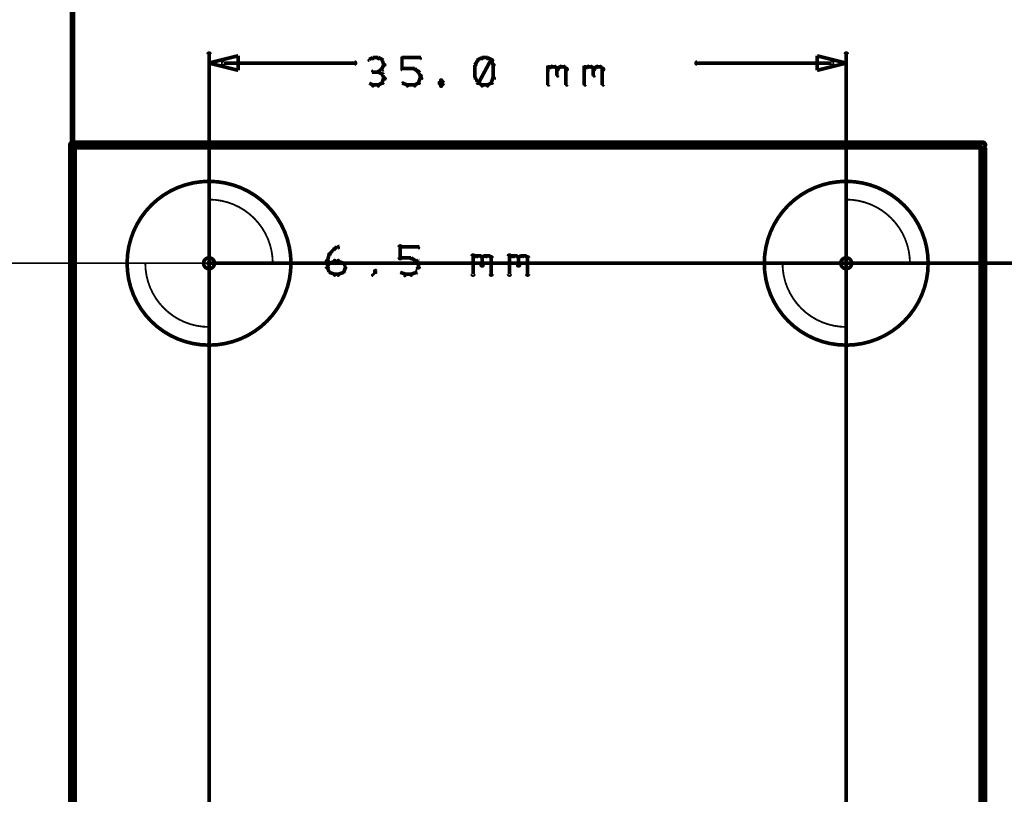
# Model space of a CAD drawing. Extents: x 98 to 599, y 121 to 517.
# Tile 49 of 77: x 400 to 454, y 190 to 233. Entities that reach past the tile are written whole.
import ezdxf

# ---------------------------------------------------------------- set-up
doc = ezdxf.new("R2010")
doc.units = 0
doc.layers.get('0').update_dxf_attribs({"linetype": 'CONTINUOUS'})
for name, color, linetype in [('COPPER', 3, 'CONTINUOUS'), ('DIMENSIONS', 2, 'CONTINUOUS'), ('DRAWING', 4, 'CONTINUOUS'), ('OUTLINES', 1, 'CONTINUOUS')]:
    doc.layers.add(name, color=color, linetype=linetype)

# ---------------------------------------------------------------- blocks, each defined once
blk = doc.blocks.new('VIA')
at = {"const_width": 0.2}
blk.add_lwpolyline([(-0.3, 0, 1), (0.3, 0, 1)], format="xyb", close=True, dxfattribs=at)

msp = doc.modelspace()

# ---------------------------------------------------------------- linework, layer by layer
at = {"layer": 'DIMENSIONS', "color": 94}
for points in [[(409.9, 184.5, 0.1, 0.1, 1), (410.1, 184.5, 0, 0, 0), (410, 184.5, 0, 0, 0), (410, 184.5, 0.2, 0.2, 0), (410, 231, 0.2, 0.2, 0), (410, 231, 0, 0, 0), (410, 231, 0.1, 0.1, 0), (410.1, 231, 0.1, 0.1, 1), (409.9, 231, 0, 0, 0)], [(420.6, 230.2, 0.1, 0.1, 1), (420.7, 230.2, 0, 0, 0), (420.6, 230.2, 0, 0, 0), (420.6, 230.2, 0.2, 0.2, 0), (420.6, 230.8, 0.2, 0.2, 0), (420.6, 230.8, 0, 0, 0), (420.6, 230.8, 0.1, 0.1, 0), (420.7, 230.8, 0.1, 0.1, 1), (420.6, 230.8, 0, 0, 0)], [(444.9, 184.5, 0.1, 0.1, 1), (445.1, 184.5, 0, 0, 0), (445, 184.5, 0, 0, 0), (445, 184.5, 0.2, 0.2, 0), (445, 231, 0.2, 0.2, 0), (445, 231, 0, 0, 0), (445, 231, 0.1, 0.1, 0), (445.1, 231, 0.1, 0.1, 1), (444.9, 231, 0, 0, 0)], [(410.8, 230.6, 0.1, 0.1, 1), (410.8, 230.4, 0, 0, 0), (410.8, 230.5, 0, 0, 0), (410.8, 230.5, 0.2, 0.2, 0), (418, 230.5, 0.2, 0.2, 0), (418, 230.5, 0, 0, 0), (418, 230.5, 0.1, 0.1, 0), (418, 230.4, 0.1, 0.1, 1), (418, 230.6, 0, 0, 0)], [(419, 230.7, 0.1, 0.1, 1), (419, 230.8, 0, 0, 0), (419, 230.8, 0, 0, 0), (419, 230.8, 0.2, 0.2, 0), (418.8, 230.7, 0.2, 0.2, 0), (418.8, 230.7, 0, 0, 0), (418.8, 230.7, 0.1, 0.1, 0), (418.8, 230.7, 0.1, 0.1, 1), (418.8, 230.6, 0, 0, 0)], [(419.3, 230.7, 0.1, 0.1, 1), (419.3, 230.8, 0, 0, 0), (419.3, 230.8, 0, 0, 0), (419.3, 230.8, 0.2, 0.2, 0), (419, 230.8, 0.2, 0.2, 0), (419, 230.8, 0, 0, 0), (419, 230.8, 0.1, 0.1, 0), (419, 230.8, 0.1, 0.1, 1), (419, 230.7, 0, 0, 0)], [(419.5, 230.6, 0.1, 0.1, 1), (419.5, 230.7, 0, 0, 0), (419.5, 230.7, 0, 0, 0), (419.5, 230.7, 0.2, 0.2, 0), (419.3, 230.8, 0.2, 0.2, 0), (419.3, 230.8, 0, 0, 0), (419.3, 230.8, 0.1, 0.1, 0), (419.3, 230.8, 0.1, 0.1, 1), (419.3, 230.7, 0, 0, 0)], [(419.6, 230.4, 0.1, 0.1, 1), (419.7, 230.4, 0, 0, 0), (419.6, 230.4, 0, 0, 0), (419.6, 230.4, 0.2, 0.2, 0), (419.5, 230.7, 0.2, 0.2, 0), (419.5, 230.7, 0, 0, 0), (419.5, 230.7, 0.1, 0.1, 0), (419.6, 230.7, 0.1, 0.1, 1), (419.5, 230.6, 0, 0, 0)], [(419.5, 230.2, 0.1, 0.1, 1), (419.6, 230.1, 0, 0, 0), (419.5, 230.2, 0, 0, 0), (419.5, 230.2, 0.2, 0.2, 0), (419.6, 230.4, 0.2, 0.2, 0), (419.6, 230.4, 0, 0, 0), (419.6, 230.4, 0.1, 0.1, 0), (419.7, 230.4, 0.1, 0.1, 1), (419.6, 230.4, 0, 0, 0)], [(420.6, 230.8, 0.1, 0.1, 1), (420.6, 230.7, 0, 0, 0), (420.6, 230.8, 0, 0, 0), (420.6, 230.8, 0.2, 0.2, 0), (421.6, 230.8, 0.2, 0.2, 0), (421.6, 230.8, 0, 0, 0), (421.6, 230.8, 0.1, 0.1, 0), (421.6, 230.7, 0.1, 0.1, 1), (421.6, 230.8, 0, 0, 0)], [(424.8, 230.6, 0.1, 0.1, 1), (424.7, 230.7, 0, 0, 0), (424.8, 230.7, 0, 0, 0), (424.8, 230.7, 0.2, 0.2, 0), (424.6, 230.4, 0.2, 0.2, 0), (424.6, 230.4, 0, 0, 0), (424.6, 230.4, 0.1, 0.1, 0), (424.6, 230.4, 0.1, 0.1, 1), (424.7, 230.4, 0, 0, 0)], [(424.7, 230.4, 0.1, 0.1, 1), (424.6, 230.4, 0, 0, 0), (424.6, 230.4, 0, 0, 0), (424.6, 230.4, 0.2, 0.2, 0), (424.6, 229.7, 0.2, 0.2, 0), (424.6, 229.7, 0, 0, 0), (424.6, 229.7, 0.1, 0.1, 0), (424.6, 229.7, 0.1, 0.1, 1), (424.7, 229.7, 0, 0, 0)], [(424.7, 229.4, 0.1, 0.1, 1), (424.8, 229.4, 0, 0, 0), (424.8, 229.4, 0, 0, 0), (424.8, 229.4, 0.2, 0.2, 0), (425.5, 230.7, 0.2, 0.2, 0), (425.5, 230.7, 0, 0, 0), (425.5, 230.7, 0.1, 0.1, 0), (425.6, 230.6, 0.1, 0.1, 1), (425.5, 230.7, 0, 0, 0)], [(425, 230.7, 0.1, 0.1, 1), (425, 230.8, 0, 0, 0), (425, 230.8, 0, 0, 0), (425, 230.8, 0.2, 0.2, 0), (424.8, 230.7, 0.2, 0.2, 0), (424.8, 230.7, 0, 0, 0), (424.8, 230.7, 0.1, 0.1, 0), (424.8, 230.7, 0.1, 0.1, 1), (424.8, 230.6, 0, 0, 0)], [(425.3, 230.7, 0.1, 0.1, 1), (425.3, 230.8, 0, 0, 0), (425.3, 230.8, 0, 0, 0), (425.3, 230.8, 0.2, 0.2, 0), (425, 230.8, 0.2, 0.2, 0), (425, 230.8, 0, 0, 0), (425, 230.8, 0.1, 0.1, 0), (425, 230.8, 0.1, 0.1, 1), (425, 230.7, 0, 0, 0)], [(425.5, 230.6, 0.1, 0.1, 1), (425.5, 230.7, 0, 0, 0), (425.5, 230.7, 0, 0, 0), (425.5, 230.7, 0.2, 0.2, 0), (425.3, 230.8, 0.2, 0.2, 0), (425.3, 230.8, 0, 0, 0), (425.3, 230.8, 0.1, 0.1, 0), (425.3, 230.8, 0.1, 0.1, 1), (425.3, 230.7, 0, 0, 0)], [(425.6, 230.4, 0.1, 0.1, 1), (425.7, 230.4, 0, 0, 0), (425.6, 230.4, 0, 0, 0), (425.6, 230.4, 0.2, 0.2, 0), (425.5, 230.7, 0.2, 0.2, 0), (425.5, 230.7, 0, 0, 0), (425.5, 230.7, 0.1, 0.1, 0), (425.6, 230.7, 0.1, 0.1, 1), (425.5, 230.6, 0, 0, 0)], [(425.6, 229.7, 0.1, 0.1, 1), (425.7, 229.7, 0, 0, 0), (425.6, 229.7, 0, 0, 0), (425.6, 229.7, 0.2, 0.2, 0), (425.6, 230.4, 0.2, 0.2, 0), (425.6, 230.4, 0, 0, 0), (425.6, 230.4, 0.1, 0.1, 0), (425.7, 230.4, 0.1, 0.1, 1), (425.6, 230.4, 0, 0, 0)], [(428.6, 230.2, 0.1, 0.1, 1), (428.7, 230.1, 0, 0, 0), (428.6, 230.2, 0, 0, 0), (428.6, 230.2, 0.2, 0.2, 0), (428.8, 230.3, 0.2, 0.2, 0), (428.8, 230.3, 0, 0, 0), (428.8, 230.3, 0.1, 0.1, 0), (428.8, 230.2, 0.1, 0.1, 1), (428.7, 230.3, 0, 0, 0)], [(428.6, 229.3, 0.1, 0.1, 1), (428.7, 229.3, 0, 0, 0), (428.6, 229.3, 0, 0, 0), (428.6, 229.3, 0.2, 0.2, 0), (428.6, 230.3, 0.2, 0.2, 0), (428.6, 230.3, 0, 0, 0), (428.6, 230.3, 0.1, 0.1, 0), (428.7, 230.3, 0.1, 0.1, 1), (428.6, 230.3, 0, 0, 0)], [(428.8, 230.3, 0.1, 0.1, 1), (428.8, 230.2, 0, 0, 0), (428.8, 230.3, 0, 0, 0), (428.8, 230.3, 0.2, 0.2, 0), (429, 230.3, 0.2, 0.2, 0), (429, 230.3, 0, 0, 0), (429, 230.3, 0.1, 0.1, 0), (429, 230.2, 0.1, 0.1, 1), (429, 230.3, 0, 0, 0)], [(429.1, 230.3, 0.1, 0.1, 1), (429, 230.2, 0, 0, 0), (429, 230.3, 0, 0, 0), (429, 230.3, 0.2, 0.2, 0), (429.1, 230.2, 0.2, 0.2, 0), (429.1, 230.2, 0, 0, 0), (429.1, 230.2, 0.1, 0.1, 0), (429.1, 230.1, 0.1, 0.1, 1), (429.2, 230.2, 0, 0, 0)], [(429.1, 230.2, 0.1, 0.1, 1), (429.2, 230.1, 0, 0, 0), (429.1, 230.2, 0, 0, 0), (429.1, 230.2, 0.2, 0.2, 0), (429.3, 230.3, 0.2, 0.2, 0), (429.3, 230.3, 0, 0, 0), (429.3, 230.3, 0.1, 0.1, 0), (429.3, 230.2, 0.1, 0.1, 1), (429.2, 230.3, 0, 0, 0)], [(429.3, 230.3, 0.1, 0.1, 1), (429.3, 230.2, 0, 0, 0), (429.3, 230.3, 0, 0, 0), (429.3, 230.3, 0.2, 0.2, 0), (429.5, 230.3, 0.2, 0.2, 0), (429.5, 230.3, 0, 0, 0), (429.5, 230.3, 0.1, 0.1, 0), (429.5, 230.2, 0.1, 0.1, 1), (429.5, 230.3, 0, 0, 0)], [(429.6, 230.3, 0.1, 0.1, 1), (429.5, 230.2, 0, 0, 0), (429.5, 230.3, 0, 0, 0), (429.5, 230.3, 0.2, 0.2, 0), (429.6, 230.2, 0.2, 0.2, 0), (429.6, 230.2, 0, 0, 0), (429.6, 230.2, 0.1, 0.1, 0), (429.6, 230.1, 0.1, 0.1, 1), (429.7, 230.2, 0, 0, 0)], [(430.6, 230.2, 0.1, 0.1, 1), (430.7, 230.1, 0, 0, 0), (430.6, 230.2, 0, 0, 0), (430.6, 230.2, 0.2, 0.2, 0), (430.8, 230.3, 0.2, 0.2, 0), (430.8, 230.3, 0, 0, 0), (430.8, 230.3, 0.1, 0.1, 0), (430.8, 230.2, 0.1, 0.1, 1), (430.7, 230.3, 0, 0, 0)], [(430.6, 229.3, 0.1, 0.1, 1), (430.7, 229.3, 0, 0, 0), (430.6, 229.3, 0, 0, 0), (430.6, 229.3, 0.2, 0.2, 0), (430.6, 230.3, 0.2, 0.2, 0), (430.6, 230.3, 0, 0, 0), (430.6, 230.3, 0.1, 0.1, 0), (430.7, 230.3, 0.1, 0.1, 1), (430.6, 230.3, 0, 0, 0)], [(430.8, 230.3, 0.1, 0.1, 1), (430.8, 230.2, 0, 0, 0), (430.8, 230.3, 0, 0, 0), (430.8, 230.3, 0.2, 0.2, 0), (431, 230.3, 0.2, 0.2, 0), (431, 230.3, 0, 0, 0), (431, 230.3, 0.1, 0.1, 0), (431, 230.2, 0.1, 0.1, 1), (431, 230.3, 0, 0, 0)], [(431.1, 230.3, 0.1, 0.1, 1), (431, 230.2, 0, 0, 0), (431, 230.3, 0, 0, 0), (431, 230.3, 0.2, 0.2, 0), (431.1, 230.2, 0.2, 0.2, 0), (431.1, 230.2, 0, 0, 0), (431.1, 230.2, 0.1, 0.1, 0), (431.1, 230.1, 0.1, 0.1, 1), (431.2, 230.2, 0, 0, 0)], [(431.1, 230.2, 0.1, 0.1, 1), (431.2, 230.1, 0, 0, 0), (431.1, 230.2, 0, 0, 0), (431.1, 230.2, 0.2, 0.2, 0), (431.3, 230.3, 0.2, 0.2, 0), (431.3, 230.3, 0, 0, 0), (431.3, 230.3, 0.1, 0.1, 0), (431.3, 230.2, 0.1, 0.1, 1), (431.2, 230.3, 0, 0, 0)], [(431.3, 230.3, 0.1, 0.1, 1), (431.3, 230.2, 0, 0, 0), (431.3, 230.3, 0, 0, 0), (431.3, 230.3, 0.2, 0.2, 0), (431.5, 230.3, 0.2, 0.2, 0), (431.5, 230.3, 0, 0, 0), (431.5, 230.3, 0.1, 0.1, 0), (431.5, 230.2, 0.1, 0.1, 1), (431.5, 230.3, 0, 0, 0)], [(431.6, 230.3, 0.1, 0.1, 1), (431.5, 230.2, 0, 0, 0), (431.5, 230.3, 0, 0, 0), (431.5, 230.3, 0.2, 0.2, 0), (431.6, 230.2, 0.2, 0.2, 0), (431.6, 230.2, 0, 0, 0), (431.6, 230.2, 0.1, 0.1, 0), (431.6, 230.1, 0.1, 0.1, 1), (431.7, 230.2, 0, 0, 0)], [(444.2, 230.4, 0.1, 0.1, 1), (444.2, 230.6, 0, 0, 0), (444.2, 230.5, 0, 0, 0), (444.2, 230.5, 0.2, 0.2, 0), (436.8, 230.5, 0.2, 0.2, 0), (436.8, 230.5, 0, 0, 0), (436.8, 230.5, 0.1, 0.1, 0), (436.8, 230.6, 0.1, 0.1, 1), (436.8, 230.4, 0, 0, 0)], [(419.3, 230, 0.1, 0.1, 1), (419.3, 230.1, 0, 0, 0), (419.3, 230, 0, 0, 0), (419.3, 230, 0.2, 0.2, 0), (419, 230, 0.2, 0.2, 0), (419, 230, 0, 0, 0), (419, 230, 0.1, 0.1, 0), (419, 230.1, 0.1, 0.1, 1), (419, 230, 0, 0, 0)], [(419.3, 230.1, 0.1, 0.1, 1), (419.3, 230, 0, 0, 0), (419.3, 230, 0, 0, 0), (419.3, 230, 0.2, 0.2, 0), (419.5, 230.2, 0.2, 0.2, 0), (419.5, 230.2, 0, 0, 0), (419.5, 230.2, 0.1, 0.1, 0), (419.5, 230.1, 0.1, 0.1, 1), (419.5, 230.2, 0, 0, 0)], [(419.5, 229.9, 0.1, 0.1, 1), (419.5, 229.9, 0, 0, 0), (419.5, 229.9, 0, 0, 0), (419.5, 229.9, 0.2, 0.2, 0), (419.3, 230, 0.2, 0.2, 0), (419.3, 230, 0, 0, 0), (419.3, 230, 0.1, 0.1, 0), (419.3, 230.1, 0.1, 0.1, 1), (419.3, 230, 0, 0, 0)], [(419.6, 229.6, 0.1, 0.1, 1), (419.7, 229.7, 0, 0, 0), (419.6, 229.7, 0, 0, 0), (419.6, 229.7, 0.2, 0.2, 0), (419.5, 229.9, 0.2, 0.2, 0), (419.5, 229.9, 0, 0, 0), (419.5, 229.9, 0.1, 0.1, 0), (419.6, 229.9, 0.1, 0.1, 1), (419.5, 229.9, 0, 0, 0)], [(421.3, 230.1, 0.1, 0.1, 1), (421.3, 230.2, 0, 0, 0), (421.3, 230.2, 0, 0, 0), (421.3, 230.2, 0.2, 0.2, 0), (420.6, 230.2, 0.2, 0.2, 0), (420.6, 230.2, 0, 0, 0), (420.6, 230.2, 0.1, 0.1, 0), (420.6, 230.2, 0.1, 0.1, 1), (420.6, 230.1, 0, 0, 0)], [(421.5, 230, 0.1, 0.1, 1), (421.5, 230.1, 0, 0, 0), (421.5, 230, 0, 0, 0), (421.5, 230, 0.2, 0.2, 0), (421.3, 230.2, 0.2, 0.2, 0), (421.3, 230.2, 0, 0, 0), (421.3, 230.2, 0.1, 0.1, 0), (421.3, 230.2, 0.1, 0.1, 1), (421.3, 230.1, 0, 0, 0)], [(421.6, 229.8, 0.1, 0.1, 1), (421.7, 229.8, 0, 0, 0), (421.6, 229.8, 0, 0, 0), (421.6, 229.8, 0.2, 0.2, 0), (421.5, 230, 0.2, 0.2, 0), (421.5, 230, 0, 0, 0), (421.5, 230, 0.1, 0.1, 0), (421.6, 230, 0.1, 0.1, 1), (421.5, 230, 0, 0, 0)], [(421.6, 229.7, 0.1, 0.1, 1), (421.7, 229.7, 0, 0, 0), (421.6, 229.7, 0, 0, 0), (421.6, 229.7, 0.2, 0.2, 0), (421.6, 229.8, 0.2, 0.2, 0), (421.6, 229.8, 0, 0, 0), (421.6, 229.8, 0.1, 0.1, 0), (421.7, 229.8, 0.1, 0.1, 1), (421.6, 229.8, 0, 0, 0)], [(424.7, 229.7, 0.1, 0.1, 1), (424.6, 229.6, 0, 0, 0), (424.6, 229.7, 0, 0, 0), (424.6, 229.7, 0.2, 0.2, 0), (424.8, 229.4, 0.2, 0.2, 0), (424.8, 229.4, 0, 0, 0), (424.8, 229.4, 0.1, 0.1, 0), (424.7, 229.4, 0.1, 0.1, 1), (424.8, 229.4, 0, 0, 0)], [(429.2, 230.2, 0.1, 0.1, 1), (429.1, 230.2, 0, 0, 0), (429.1, 230.2, 0, 0, 0), (429.1, 230.2, 0.2, 0.2, 0), (429.1, 229.8, 0.2, 0.2, 0), (429.1, 229.8, 0, 0, 0), (429.1, 229.8, 0.1, 0.1, 0), (429.1, 229.8, 0.1, 0.1, 1), (429.2, 229.8, 0, 0, 0)], [(429.7, 230.2, 0.1, 0.1, 1), (429.6, 230.2, 0, 0, 0), (429.6, 230.2, 0, 0, 0), (429.6, 230.2, 0.2, 0.2, 0), (429.6, 229.3, 0.2, 0.2, 0), (429.6, 229.3, 0, 0, 0), (429.6, 229.3, 0.1, 0.1, 0), (429.6, 229.3, 0.1, 0.1, 1), (429.7, 229.3, 0, 0, 0)], [(431.2, 230.2, 0.1, 0.1, 1), (431.1, 230.2, 0, 0, 0), (431.1, 230.2, 0, 0, 0), (431.1, 230.2, 0.2, 0.2, 0), (431.1, 229.8, 0.2, 0.2, 0), (431.1, 229.8, 0, 0, 0), (431.1, 229.8, 0.1, 0.1, 0), (431.1, 229.8, 0.1, 0.1, 1), (431.2, 229.8, 0, 0, 0)], [(431.7, 230.2, 0.1, 0.1, 1), (431.6, 230.2, 0, 0, 0), (431.6, 230.2, 0, 0, 0), (431.6, 230.2, 0.2, 0.2, 0), (431.6, 229.3, 0.2, 0.2, 0), (431.6, 229.3, 0, 0, 0), (431.6, 229.3, 0.1, 0.1, 0), (431.6, 229.3, 0.1, 0.1, 1), (431.7, 229.3, 0, 0, 0)], [(418.8, 229.4, 0.1, 0.1, 1), (418.8, 229.4, 0, 0, 0), (418.8, 229.4, 0, 0, 0), (418.8, 229.4, 0.2, 0.2, 0), (419, 229.3, 0.2, 0.2, 0), (419, 229.3, 0, 0, 0), (419, 229.3, 0.1, 0.1, 0), (419, 229.2, 0.1, 0.1, 1), (419, 229.3, 0, 0, 0)], [(419, 229.3, 0.1, 0.1, 1), (419, 229.2, 0, 0, 0), (419, 229.3, 0, 0, 0), (419, 229.3, 0.2, 0.2, 0), (419.3, 229.3, 0.2, 0.2, 0), (419.3, 229.3, 0, 0, 0), (419.3, 229.3, 0.1, 0.1, 0), (419.3, 229.2, 0.1, 0.1, 1), (419.3, 229.3, 0, 0, 0)], [(419.3, 229.3, 0.1, 0.1, 1), (419.3, 229.2, 0, 0, 0), (419.3, 229.3, 0, 0, 0), (419.3, 229.3, 0.2, 0.2, 0), (419.5, 229.4, 0.2, 0.2, 0), (419.5, 229.4, 0, 0, 0), (419.5, 229.4, 0.1, 0.1, 0), (419.5, 229.4, 0.1, 0.1, 1), (419.5, 229.4, 0, 0, 0)], [(419.5, 229.4, 0.1, 0.1, 1), (419.6, 229.4, 0, 0, 0), (419.5, 229.4, 0, 0, 0), (419.5, 229.4, 0.2, 0.2, 0), (419.6, 229.7, 0.2, 0.2, 0), (419.6, 229.7, 0, 0, 0), (419.6, 229.7, 0.1, 0.1, 0), (419.7, 229.6, 0.1, 0.1, 1), (419.6, 229.7, 0, 0, 0)], [(420.7, 229.4, 0.1, 0.1, 1), (420.6, 229.4, 0, 0, 0), (420.6, 229.4, 0, 0, 0), (420.6, 229.4, 0.2, 0.2, 0), (420.9, 229.3, 0.2, 0.2, 0), (420.9, 229.3, 0, 0, 0), (420.9, 229.3, 0.1, 0.1, 0), (420.9, 229.2, 0.1, 0.1, 1), (420.9, 229.3, 0, 0, 0)], [(420.9, 229.3, 0.1, 0.1, 1), (420.9, 229.2, 0, 0, 0), (420.9, 229.3, 0, 0, 0), (420.9, 229.3, 0.2, 0.2, 0), (421.3, 229.3, 0.2, 0.2, 0), (421.3, 229.3, 0, 0, 0), (421.3, 229.3, 0.1, 0.1, 0), (421.3, 229.2, 0.1, 0.1, 1), (421.3, 229.3, 0, 0, 0)], [(421.3, 229.3, 0.1, 0.1, 1), (421.3, 229.2, 0, 0, 0), (421.3, 229.3, 0, 0, 0), (421.3, 229.3, 0.2, 0.2, 0), (421.5, 229.4, 0.2, 0.2, 0), (421.5, 229.4, 0, 0, 0), (421.5, 229.4, 0.1, 0.1, 0), (421.5, 229.4, 0.1, 0.1, 1), (421.5, 229.4, 0, 0, 0)], [(421.5, 229.4, 0.1, 0.1, 1), (421.6, 229.4, 0, 0, 0), (421.5, 229.4, 0, 0, 0), (421.5, 229.4, 0.2, 0.2, 0), (421.6, 229.7, 0.2, 0.2, 0), (421.6, 229.7, 0, 0, 0), (421.6, 229.7, 0.1, 0.1, 0), (421.7, 229.6, 0.1, 0.1, 1), (421.6, 229.7, 0, 0, 0)], [(422.8, 229.5, 0.1, 0.1, 1), (422.7, 229.6, 0, 0, 0), (422.8, 229.5, 0, 0, 0), (422.8, 229.5, 0.2, 0.2, 0), (422.6, 229.4, 0.2, 0.2, 0), (422.6, 229.4, 0, 0, 0), (422.6, 229.4, 0.1, 0.1, 0), (422.6, 229.4, 0.1, 0.1, 1), (422.7, 229.4, 0, 0, 0)], [(422.7, 229.4, 0.1, 0.1, 1), (422.6, 229.4, 0, 0, 0), (422.6, 229.4, 0, 0, 0), (422.6, 229.4, 0.2, 0.2, 0), (422.8, 229.3, 0.2, 0.2, 0), (422.8, 229.3, 0, 0, 0), (422.8, 229.3, 0.1, 0.1, 0), (422.7, 229.2, 0.1, 0.1, 1), (422.8, 229.3, 0, 0, 0)], [(422.9, 229.4, 0.1, 0.1, 1), (422.9, 229.4, 0, 0, 0), (422.9, 229.4, 0, 0, 0), (422.9, 229.4, 0.2, 0.2, 0), (422.8, 229.5, 0.2, 0.2, 0), (422.8, 229.5, 0, 0, 0), (422.8, 229.5, 0.1, 0.1, 0), (422.8, 229.6, 0.1, 0.1, 1), (422.7, 229.5, 0, 0, 0)], [(422.7, 229.3, 0.1, 0.1, 1), (422.8, 229.2, 0, 0, 0), (422.8, 229.3, 0, 0, 0), (422.8, 229.3, 0.2, 0.2, 0), (422.9, 229.4, 0.2, 0.2, 0), (422.9, 229.4, 0, 0, 0), (422.9, 229.4, 0.1, 0.1, 0), (422.9, 229.4, 0.1, 0.1, 1), (422.9, 229.4, 0, 0, 0)], [(424.8, 229.4, 0.1, 0.1, 1), (424.8, 229.4, 0, 0, 0), (424.8, 229.4, 0, 0, 0), (424.8, 229.4, 0.2, 0.2, 0), (425, 229.3, 0.2, 0.2, 0), (425, 229.3, 0, 0, 0), (425, 229.3, 0.1, 0.1, 0), (425, 229.2, 0.1, 0.1, 1), (425, 229.3, 0, 0, 0)], [(425, 229.3, 0.1, 0.1, 1), (425, 229.2, 0, 0, 0), (425, 229.3, 0, 0, 0), (425, 229.3, 0.2, 0.2, 0), (425.3, 229.3, 0.2, 0.2, 0), (425.3, 229.3, 0, 0, 0), (425.3, 229.3, 0.1, 0.1, 0), (425.3, 229.2, 0.1, 0.1, 1), (425.3, 229.3, 0, 0, 0)], [(425.3, 229.3, 0.1, 0.1, 1), (425.3, 229.2, 0, 0, 0), (425.3, 229.3, 0, 0, 0), (425.3, 229.3, 0.2, 0.2, 0), (425.5, 229.4, 0.2, 0.2, 0), (425.5, 229.4, 0, 0, 0), (425.5, 229.4, 0.1, 0.1, 0), (425.5, 229.4, 0.1, 0.1, 1), (425.5, 229.4, 0, 0, 0)], [(425.5, 229.4, 0.1, 0.1, 1), (425.6, 229.4, 0, 0, 0), (425.5, 229.4, 0, 0, 0), (425.5, 229.4, 0.2, 0.2, 0), (425.6, 229.7, 0.2, 0.2, 0), (425.6, 229.7, 0, 0, 0), (425.6, 229.7, 0.1, 0.1, 0), (425.7, 229.6, 0.1, 0.1, 1), (425.6, 229.7, 0, 0, 0)], [(410, 219.6, 0.1, 0.1, 1), (410, 219.4, 0, 0, 0), (410, 219.5, 0, 0, 0), (410, 219.5, 0.2, 0.2, 0), (465, 219.5, 0.2, 0.2, 0), (465, 219.5, 0, 0, 0), (465, 219.5, 0.1, 0.1, 0), (465, 219.4, 0.1, 0.1, 1), (465, 219.6, 0, 0, 0)], [(410, 219.5, 0.1, 0.1, 1), (410, 219.5, 0, 0, 0), (410, 219.5, 0, 0, 0), (410, 219.5, 0.1, 0.1, 0), (382, 219.5, 0.1, 0.1, 0), (382, 219.5, 0, 0, 0), (382, 219.5, 0.1, 0.1, 0), (382, 219.5, 0.1, 0.1, 1), (382, 219.5, 0, 0, 0)], [(402.5, 219.5, 0.1, 0.1, 1), (402.5, 219.5, 0, 0, 0), (402.5, 219.5, 0, 0, 0), (402.5, 219.5, 0.1, 0.1, 0), (402.5, 121.5, 0.1, 0.1, 0), (402.5, 121.5, 0, 0, 0), (402.5, 121.5, 0.1, 0.1, 0), (402.5, 121.5, 0.1, 0.1, 1), (402.5, 121.5, 0, 0, 0)], [(402.5, 208.9, 0.1, 0.1, 1), (402.5, 208.9, 0, 0, 0), (402.5, 208.9, 0, 0, 0), (402.5, 208.9, 0.1, 0.1, 0), (402.5, 126.5, 0.1, 0.1, 0), (402.5, 126.5, 0, 0, 0), (402.5, 126.5, 0.1, 0.1, 0), (402.5, 126.5, 0.1, 0.1, 1), (402.5, 126.5, 0, 0, 0)], [(402.5, 196.9, 0.1, 0.1, 1), (402.5, 196.9, 0, 0, 0), (402.5, 196.9, 0, 0, 0), (402.5, 196.9, 0.1, 0.1, 0), (402.5, 146.5, 0.1, 0.1, 0), (402.5, 146.5, 0, 0, 0), (402.5, 146.5, 0.1, 0.1, 0), (402.5, 146.5, 0.1, 0.1, 1), (402.5, 146.5, 0, 0, 0)]]:
    msp.add_lwpolyline(points, format="xyseb", dxfattribs=at)
for points in [[(410, 230.5, 0.1, 0.1, 1), (410, 230.5, 0, 0, 0), (410, 230.5, 0, 0, 0), (410, 230.5, 0.2, 0.2, 0), (411.6, 230.9, 0, 0, 0), (411.6, 230.9, 0.1, 0.1, 0), (411.6, 230.9, 0.1, 0.1, 1), (411.6, 230.9, 0, 0, 0), (411.6, 230.9, 0.1, 0.1, 1), (411.6, 230.9, 0, 0, 0), (411.6, 230.9, 0, 0, 0), (411.6, 230.9, 0.2, 0.2, 0), (411.6, 230.1, 0, 0, 0), (411.6, 230.1, 0.1, 0.1, 0), (411.6, 230.1, 0.1, 0.1, 1), (411.6, 230.1, 0, 0, 0), (411.6, 230.1, 0.1, 0.1, 1), (411.6, 230.1, 0, 0, 0), (411.6, 230.1, 0, 0, 0), (411.6, 230.1, 0.2, 0.2, 0), (410, 230.5, 0.2, 0.2, 0), (410, 230.5, 0, 0, 0), (410, 230.5, 0.1, 0.1, 0), (410, 230.5, 0.1, 0.1, 1), (410, 230.5, 0, 0, 0)], [(445, 230.5, 0.1, 0.1, 1), (445, 230.5, 0, 0, 0), (445, 230.5, 0, 0, 0), (445, 230.5, 0.2, 0.2, 0), (443.4, 230.1, 0, 0, 0), (443.4, 230.1, 0.1, 0.1, 0), (443.4, 230.1, 0.1, 0.1, 1), (443.4, 230.1, 0, 0, 0), (443.4, 230.1, 0.1, 0.1, 1), (443.4, 230.1, 0, 0, 0), (443.4, 230.1, 0, 0, 0), (443.4, 230.1, 0.2, 0.2, 0), (443.4, 230.9, 0, 0, 0), (443.4, 230.9, 0.1, 0.1, 0), (443.4, 230.9, 0.1, 0.1, 1), (443.4, 230.9, 0, 0, 0), (443.4, 230.9, 0.1, 0.1, 1), (443.4, 230.9, 0, 0, 0), (443.4, 230.9, 0, 0, 0), (443.4, 230.9, 0.2, 0.2, 0), (445, 230.5, 0.2, 0.2, 0), (445, 230.5, 0, 0, 0), (445, 230.5, 0.1, 0.1, 0), (445, 230.5, 0.1, 0.1, 1), (445, 230.5, 0, 0, 0)]]:
    msp.add_lwpolyline(points, format="xyseb", close=True, dxfattribs=at)
at = {"layer": 'DRAWING', "color": 2}
for points in [[(552.5, 517, 0.3, 0.3, 0), (552.5, 167, 0, 0, 0), (552.5, 167, 0.2, 0.2, 0), (552.4, 167, 0.2, 0.2, 1), (552.6, 167, 0, 0, 0), (552.5, 166.9, 0.2, 0.2, 1), (552.5, 167.1, 0, 0, 0), (552.5, 167, 0, 0, 0), (552.5, 167, 0.3, 0.3, 0), (402.5, 167, 0, 0, 0), (402.5, 167, 0.2, 0.2, 0), (402.5, 167.1, 0.2, 0.2, 1), (402.5, 166.9, 0, 0, 0), (402.4, 167, 0.2, 0.2, 1), (402.6, 167, 0, 0, 0), (402.5, 167, 0, 0, 0), (402.5, 167, 0.3, 0.3, 0), (402.5, 517, 0, 0, 0)], [(416.5, 219.6, 0.1, 0.1, 1), (416.5, 219.6, 0, 0, 0), (416.5, 219.6, 0, 0, 0), (416.5, 219.6, 0.2, 0.2, 0), (416.6, 220, 0.2, 0.2, 0), (416.6, 220, 0, 0, 0), (416.6, 220, 0.1, 0.1, 0), (416.7, 220, 0.1, 0.1, 1), (416.6, 220, 0, 0, 0)], [(416.6, 220, 0.1, 0.1, 1), (416.7, 220, 0, 0, 0), (416.6, 220, 0, 0, 0), (416.6, 220, 0.2, 0.2, 0), (416.9, 220.3, 0.2, 0.2, 0), (416.9, 220.3, 0, 0, 0), (416.9, 220.3, 0.1, 0.1, 0), (416.9, 220.2, 0.1, 0.1, 1), (416.8, 220.3, 0, 0, 0)], [(416.9, 220.3, 0.1, 0.1, 1), (416.9, 220.2, 0, 0, 0), (416.9, 220.3, 0, 0, 0), (416.9, 220.3, 0.2, 0.2, 0), (417.1, 220.4, 0.2, 0.2, 0), (417.1, 220.4, 0, 0, 0), (417.1, 220.4, 0.1, 0.1, 0), (417.1, 220.3, 0.1, 0.1, 1), (417.1, 220.4, 0, 0, 0)], [(420.4, 219.8, 0.1, 0.1, 1), (420.6, 219.8, 0, 0, 0), (420.5, 219.8, 0, 0, 0), (420.5, 219.8, 0.2, 0.2, 0), (420.5, 220.4, 0.2, 0.2, 0), (420.5, 220.4, 0, 0, 0), (420.5, 220.4, 0.1, 0.1, 0), (420.6, 220.4, 0.1, 0.1, 1), (420.4, 220.4, 0, 0, 0)], [(420.5, 220.4, 0.1, 0.1, 1), (420.5, 220.3, 0, 0, 0), (420.5, 220.4, 0, 0, 0), (420.5, 220.4, 0.2, 0.2, 0), (421.5, 220.4, 0.2, 0.2, 0), (421.5, 220.4, 0, 0, 0), (421.5, 220.4, 0.1, 0.1, 0), (421.5, 220.3, 0.1, 0.1, 1), (421.5, 220.4, 0, 0, 0)], [(416.4, 219.3, 0.1, 0.1, 1), (416.6, 219.3, 0, 0, 0), (416.5, 219.3, 0, 0, 0), (416.5, 219.3, 0.2, 0.2, 0), (416.5, 219.6, 0.2, 0.2, 0), (416.5, 219.6, 0, 0, 0), (416.5, 219.6, 0.1, 0.1, 0), (416.6, 219.6, 0.1, 0.1, 1), (416.4, 219.6, 0, 0, 0)], [(416.5, 219.3, 0.1, 0.1, 1), (416.5, 219.2, 0, 0, 0), (416.5, 219.3, 0, 0, 0), (416.5, 219.3, 0.2, 0.2, 0), (416.6, 219.5, 0.2, 0.2, 0), (416.6, 219.5, 0, 0, 0), (416.6, 219.5, 0.1, 0.1, 0), (416.7, 219.5, 0.1, 0.1, 1), (416.6, 219.5, 0, 0, 0)], [(416.6, 219.5, 0.1, 0.1, 1), (416.6, 219.5, 0, 0, 0), (416.6, 219.5, 0, 0, 0), (416.6, 219.5, 0.2, 0.2, 0), (416.9, 219.6, 0.2, 0.2, 0), (416.9, 219.6, 0, 0, 0), (416.9, 219.6, 0.1, 0.1, 0), (416.9, 219.6, 0.1, 0.1, 1), (416.9, 219.7, 0, 0, 0)], [(416.9, 219.7, 0.1, 0.1, 1), (416.9, 219.6, 0, 0, 0), (416.9, 219.6, 0, 0, 0), (416.9, 219.6, 0.2, 0.2, 0), (417.1, 219.6, 0.2, 0.2, 0), (417.1, 219.6, 0, 0, 0), (417.1, 219.6, 0.1, 0.1, 0), (417.1, 219.6, 0.1, 0.1, 1), (417.1, 219.7, 0, 0, 0)], [(417.1, 219.7, 0.1, 0.1, 1), (417.1, 219.6, 0, 0, 0), (417.1, 219.6, 0, 0, 0), (417.1, 219.6, 0.2, 0.2, 0), (417.4, 219.5, 0.2, 0.2, 0), (417.4, 219.5, 0, 0, 0), (417.4, 219.5, 0.1, 0.1, 0), (417.4, 219.5, 0.1, 0.1, 1), (417.4, 219.5, 0, 0, 0)], [(417.4, 219.5, 0.1, 0.1, 1), (417.3, 219.5, 0, 0, 0), (417.4, 219.5, 0, 0, 0), (417.4, 219.5, 0.2, 0.2, 0), (417.5, 219.3, 0.2, 0.2, 0), (417.5, 219.3, 0, 0, 0), (417.5, 219.3, 0.1, 0.1, 0), (417.5, 219.2, 0.1, 0.1, 1), (417.5, 219.3, 0, 0, 0)], [(421.1, 219.7, 0.1, 0.1, 1), (421.1, 219.8, 0, 0, 0), (421.1, 219.8, 0, 0, 0), (421.1, 219.8, 0.2, 0.2, 0), (420.5, 219.8, 0.2, 0.2, 0), (420.5, 219.8, 0, 0, 0), (420.5, 219.8, 0.1, 0.1, 0), (420.5, 219.8, 0.1, 0.1, 1), (420.5, 219.7, 0, 0, 0)], [(421.4, 219.6, 0.1, 0.1, 1), (421.4, 219.7, 0, 0, 0), (421.4, 219.6, 0, 0, 0), (421.4, 219.6, 0.2, 0.2, 0), (421.1, 219.8, 0.2, 0.2, 0), (421.1, 219.8, 0, 0, 0), (421.1, 219.8, 0.1, 0.1, 0), (421.1, 219.8, 0.1, 0.1, 1), (421.1, 219.7, 0, 0, 0)], [(421.3, 219, 0.1, 0.1, 1), (421.4, 219, 0, 0, 0), (421.4, 219, 0, 0, 0), (421.4, 219, 0.2, 0.2, 0), (421.5, 219.3, 0.2, 0.2, 0), (421.5, 219.3, 0, 0, 0), (421.5, 219.3, 0.1, 0.1, 0), (421.5, 219.2, 0.1, 0.1, 1), (421.5, 219.3, 0, 0, 0)], [(421.5, 219.4, 0.1, 0.1, 1), (421.5, 219.4, 0, 0, 0), (421.5, 219.4, 0, 0, 0), (421.5, 219.4, 0.2, 0.2, 0), (421.4, 219.6, 0.2, 0.2, 0), (421.4, 219.6, 0, 0, 0), (421.4, 219.6, 0.1, 0.1, 0), (421.4, 219.6, 0.1, 0.1, 1), (421.3, 219.6, 0, 0, 0)], [(421.4, 219.3, 0.1, 0.1, 1), (421.6, 219.3, 0, 0, 0), (421.5, 219.3, 0, 0, 0), (421.5, 219.3, 0.2, 0.2, 0), (421.5, 219.4, 0.2, 0.2, 0), (421.5, 219.4, 0, 0, 0), (421.5, 219.4, 0.1, 0.1, 0), (421.6, 219.4, 0.1, 0.1, 1), (421.4, 219.4, 0, 0, 0)], [(424.4, 218.9, 0.1, 0.1, 1), (424.6, 218.9, 0, 0, 0), (424.5, 218.9, 0, 0, 0), (424.5, 218.9, 0.2, 0.2, 0), (424.5, 219.9, 0.2, 0.2, 0), (424.5, 219.9, 0, 0, 0), (424.5, 219.9, 0.1, 0.1, 0), (424.6, 219.9, 0.1, 0.1, 1), (424.4, 219.9, 0, 0, 0)], [(424.5, 219.8, 0.1, 0.1, 1), (424.5, 219.7, 0, 0, 0), (424.5, 219.8, 0, 0, 0), (424.5, 219.8, 0.2, 0.2, 0), (424.6, 219.9, 0.2, 0.2, 0), (424.6, 219.9, 0, 0, 0), (424.6, 219.9, 0.1, 0.1, 0), (424.7, 219.8, 0.1, 0.1, 1), (424.6, 219.9, 0, 0, 0)], [(424.6, 219.9, 0.1, 0.1, 1), (424.6, 219.8, 0, 0, 0), (424.6, 219.9, 0, 0, 0), (424.6, 219.9, 0.2, 0.2, 0), (424.9, 219.9, 0.2, 0.2, 0), (424.9, 219.9, 0, 0, 0), (424.9, 219.9, 0.1, 0.1, 0), (424.9, 219.8, 0.1, 0.1, 1), (424.9, 219.9, 0, 0, 0)], [(424.9, 219.9, 0.1, 0.1, 1), (424.8, 219.8, 0, 0, 0), (424.9, 219.9, 0, 0, 0), (424.9, 219.9, 0.2, 0.2, 0), (425, 219.8, 0.2, 0.2, 0), (425, 219.8, 0, 0, 0), (425, 219.8, 0.1, 0.1, 0), (425, 219.7, 0.1, 0.1, 1), (425, 219.8, 0, 0, 0)], [(425.1, 219.8, 0.1, 0.1, 1), (424.9, 219.8, 0, 0, 0), (425, 219.8, 0, 0, 0), (425, 219.8, 0.2, 0.2, 0), (425, 219.4, 0.2, 0.2, 0), (425, 219.4, 0, 0, 0), (425, 219.4, 0.1, 0.1, 0), (424.9, 219.4, 0.1, 0.1, 1), (425.1, 219.4, 0, 0, 0)], [(425, 219.8, 0.1, 0.1, 1), (425, 219.7, 0, 0, 0), (425, 219.8, 0, 0, 0), (425, 219.8, 0.2, 0.2, 0), (425.1, 219.9, 0.2, 0.2, 0), (425.1, 219.9, 0, 0, 0), (425.1, 219.9, 0.1, 0.1, 0), (425.2, 219.8, 0.1, 0.1, 1), (425.1, 219.9, 0, 0, 0)], [(425.1, 219.9, 0.1, 0.1, 1), (425.1, 219.8, 0, 0, 0), (425.1, 219.9, 0, 0, 0), (425.1, 219.9, 0.2, 0.2, 0), (425.4, 219.9, 0.2, 0.2, 0), (425.4, 219.9, 0, 0, 0), (425.4, 219.9, 0.1, 0.1, 0), (425.4, 219.8, 0.1, 0.1, 1), (425.4, 219.9, 0, 0, 0)], [(425.4, 219.9, 0.1, 0.1, 1), (425.3, 219.8, 0, 0, 0), (425.4, 219.9, 0, 0, 0), (425.4, 219.9, 0.2, 0.2, 0), (425.5, 219.8, 0.2, 0.2, 0), (425.5, 219.8, 0, 0, 0), (425.5, 219.8, 0.1, 0.1, 0), (425.5, 219.7, 0.1, 0.1, 1), (425.5, 219.8, 0, 0, 0)], [(425.6, 219.8, 0.1, 0.1, 1), (425.4, 219.8, 0, 0, 0), (425.5, 219.8, 0, 0, 0), (425.5, 219.8, 0.2, 0.2, 0), (425.5, 218.9, 0.2, 0.2, 0), (425.5, 218.9, 0, 0, 0), (425.5, 218.9, 0.1, 0.1, 0), (425.4, 218.9, 0.1, 0.1, 1), (425.6, 218.9, 0, 0, 0)], [(426.4, 218.9, 0.1, 0.1, 1), (426.6, 218.9, 0, 0, 0), (426.5, 218.9, 0, 0, 0), (426.5, 218.9, 0.2, 0.2, 0), (426.5, 219.9, 0.2, 0.2, 0), (426.5, 219.9, 0, 0, 0), (426.5, 219.9, 0.1, 0.1, 0), (426.6, 219.9, 0.1, 0.1, 1), (426.4, 219.9, 0, 0, 0)], [(426.5, 219.8, 0.1, 0.1, 1), (426.5, 219.7, 0, 0, 0), (426.5, 219.8, 0, 0, 0), (426.5, 219.8, 0.2, 0.2, 0), (426.6, 219.9, 0.2, 0.2, 0), (426.6, 219.9, 0, 0, 0), (426.6, 219.9, 0.1, 0.1, 0), (426.7, 219.8, 0.1, 0.1, 1), (426.6, 219.9, 0, 0, 0)], [(426.6, 219.9, 0.1, 0.1, 1), (426.6, 219.8, 0, 0, 0), (426.6, 219.9, 0, 0, 0), (426.6, 219.9, 0.2, 0.2, 0), (426.9, 219.9, 0.2, 0.2, 0), (426.9, 219.9, 0, 0, 0), (426.9, 219.9, 0.1, 0.1, 0), (426.9, 219.8, 0.1, 0.1, 1), (426.9, 219.9, 0, 0, 0)], [(426.9, 219.9, 0.1, 0.1, 1), (426.8, 219.8, 0, 0, 0), (426.9, 219.9, 0, 0, 0), (426.9, 219.9, 0.2, 0.2, 0), (427, 219.8, 0.2, 0.2, 0), (427, 219.8, 0, 0, 0), (427, 219.8, 0.1, 0.1, 0), (427, 219.7, 0.1, 0.1, 1), (427, 219.8, 0, 0, 0)], [(427.1, 219.8, 0.1, 0.1, 1), (426.9, 219.8, 0, 0, 0), (427, 219.8, 0, 0, 0), (427, 219.8, 0.2, 0.2, 0), (427, 219.4, 0.2, 0.2, 0), (427, 219.4, 0, 0, 0), (427, 219.4, 0.1, 0.1, 0), (426.9, 219.4, 0.1, 0.1, 1), (427.1, 219.4, 0, 0, 0)], [(427, 219.8, 0.1, 0.1, 1), (427, 219.7, 0, 0, 0), (427, 219.8, 0, 0, 0), (427, 219.8, 0.2, 0.2, 0), (427.1, 219.9, 0.2, 0.2, 0), (427.1, 219.9, 0, 0, 0), (427.1, 219.9, 0.1, 0.1, 0), (427.2, 219.8, 0.1, 0.1, 1), (427.1, 219.9, 0, 0, 0)], [(427.1, 219.9, 0.1, 0.1, 1), (427.1, 219.8, 0, 0, 0), (427.1, 219.9, 0, 0, 0), (427.1, 219.9, 0.2, 0.2, 0), (427.4, 219.9, 0.2, 0.2, 0), (427.4, 219.9, 0, 0, 0), (427.4, 219.9, 0.1, 0.1, 0), (427.4, 219.8, 0.1, 0.1, 1), (427.4, 219.9, 0, 0, 0)], [(427.4, 219.9, 0.1, 0.1, 1), (427.3, 219.8, 0, 0, 0), (427.4, 219.9, 0, 0, 0), (427.4, 219.9, 0.2, 0.2, 0), (427.5, 219.8, 0.2, 0.2, 0), (427.5, 219.8, 0, 0, 0), (427.5, 219.8, 0.1, 0.1, 0), (427.5, 219.7, 0.1, 0.1, 1), (427.5, 219.8, 0, 0, 0)], [(427.6, 219.8, 0.1, 0.1, 1), (427.4, 219.8, 0, 0, 0), (427.5, 219.8, 0, 0, 0), (427.5, 219.8, 0.2, 0.2, 0), (427.5, 218.9, 0.2, 0.2, 0), (427.5, 218.9, 0, 0, 0), (427.5, 218.9, 0.1, 0.1, 0), (427.4, 218.9, 0.1, 0.1, 1), (427.6, 218.9, 0, 0, 0)], [(416.6, 219, 0.1, 0.1, 1), (416.7, 219, 0, 0, 0), (416.6, 219, 0, 0, 0), (416.6, 219, 0.2, 0.2, 0), (416.5, 219.3, 0.2, 0.2, 0), (416.5, 219.3, 0, 0, 0), (416.5, 219.3, 0.1, 0.1, 0), (416.5, 219.3, 0.1, 0.1, 1), (416.5, 219.2, 0, 0, 0)], [(416.9, 218.8, 0.1, 0.1, 1), (416.9, 218.9, 0, 0, 0), (416.9, 218.9, 0, 0, 0), (416.9, 218.9, 0.2, 0.2, 0), (416.6, 219, 0.2, 0.2, 0), (416.6, 219, 0, 0, 0), (416.6, 219, 0.1, 0.1, 0), (416.6, 219, 0.1, 0.1, 1), (416.6, 219, 0, 0, 0)], [(417.4, 219, 0.1, 0.1, 1), (417.4, 219, 0, 0, 0), (417.4, 219, 0, 0, 0), (417.4, 219, 0.2, 0.2, 0), (417.1, 218.9, 0.2, 0.2, 0), (417.1, 218.9, 0, 0, 0), (417.1, 218.9, 0.1, 0.1, 0), (417.1, 218.9, 0.1, 0.1, 1), (417.1, 218.8, 0, 0, 0)], [(417.5, 219.2, 0.1, 0.1, 1), (417.5, 219.3, 0, 0, 0), (417.5, 219.3, 0, 0, 0), (417.5, 219.3, 0.2, 0.2, 0), (417.4, 219, 0.2, 0.2, 0), (417.4, 219, 0, 0, 0), (417.4, 219, 0.1, 0.1, 0), (417.3, 219, 0.1, 0.1, 1), (417.4, 219, 0, 0, 0)], [(419, 218.9, 0.1, 0.1, 1), (419, 218.8, 0, 0, 0), (419, 218.9, 0, 0, 0), (419, 218.9, 0.2, 0.2, 0), (419.1, 219, 0.2, 0.2, 0), (419.1, 219, 0, 0, 0), (419.1, 219, 0.1, 0.1, 0), (419.2, 219, 0.1, 0.1, 1), (419.1, 219, 0, 0, 0)], [(419.1, 219, 0.1, 0.1, 1), (419.2, 219, 0, 0, 0), (419.1, 219, 0, 0, 0), (419.1, 219, 0.2, 0.2, 0), (419.1, 219.1, 0.2, 0.2, 0), (419.1, 219.1, 0, 0, 0), (419.1, 219.1, 0.1, 0.1, 0), (419.2, 219.1, 0.1, 0.1, 1), (419.1, 219.1, 0, 0, 0)], [(420.5, 219, 0.1, 0.1, 1), (420.5, 219, 0, 0, 0), (420.5, 219, 0, 0, 0), (420.5, 219, 0.2, 0.2, 0), (420.8, 218.9, 0.2, 0.2, 0), (420.8, 218.9, 0, 0, 0), (420.8, 218.9, 0.1, 0.1, 0), (420.7, 218.8, 0.1, 0.1, 1), (420.8, 218.9, 0, 0, 0)], [(421.1, 218.9, 0.1, 0.1, 1), (421.1, 218.8, 0, 0, 0), (421.1, 218.9, 0, 0, 0), (421.1, 218.9, 0.2, 0.2, 0), (421.4, 219, 0.2, 0.2, 0), (421.4, 219, 0, 0, 0), (421.4, 219, 0.1, 0.1, 0), (421.4, 219, 0.1, 0.1, 1), (421.4, 219, 0, 0, 0)], [(417.1, 218.8, 0.1, 0.1, 1), (417.1, 218.9, 0, 0, 0), (417.1, 218.9, 0, 0, 0), (417.1, 218.9, 0.2, 0.2, 0), (416.9, 218.9, 0.2, 0.2, 0), (416.9, 218.9, 0, 0, 0), (416.9, 218.9, 0.1, 0.1, 0), (416.9, 218.9, 0.1, 0.1, 1), (416.9, 218.8, 0, 0, 0)], [(420.8, 218.9, 0.1, 0.1, 1), (420.8, 218.8, 0, 0, 0), (420.8, 218.9, 0, 0, 0), (420.8, 218.9, 0.2, 0.2, 0), (421.1, 218.9, 0.2, 0.2, 0), (421.1, 218.9, 0, 0, 0), (421.1, 218.9, 0.1, 0.1, 0), (421.1, 218.8, 0.1, 0.1, 1), (421.1, 218.9, 0, 0, 0)]]:
    msp.add_lwpolyline(points, format="xyseb", dxfattribs=at)
for points in [[(410, 223.9, 0.1, 0.1, 1), (410, 224.1, 0, 0, 0), (410, 224, 0, 0, 0), (410, 224, 0.2, 0.2, 1), (410, 215, 0, 0, 0), (410, 215, 0.1, 0.1, 0), (410, 214.9, 0.1, 0.1, 1), (410, 215.1, 0, 0, 0), (410, 215.1, 0.1, 0.1, 1), (410, 214.9, 0, 0, 0), (410, 215, 0, 0, 0), (410, 215, 0.2, 0.2, 1), (410, 224, 0.2, 0.2, 0), (410, 224, 0, 0, 0), (410, 224, 0.1, 0.1, 0), (410, 224.1, 0.1, 0.1, 1), (410, 223.9, 0, 0, 0)], [(445, 223.9, 0.1, 0.1, 1), (445, 224.1, 0, 0, 0), (445, 224, 0, 0, 0), (445, 224, 0.2, 0.2, 1), (445, 215, 0, 0, 0), (445, 215, 0.1, 0.1, 0), (445, 214.9, 0.1, 0.1, 1), (445, 215.1, 0, 0, 0), (445, 215.1, 0.1, 0.1, 1), (445, 214.9, 0, 0, 0), (445, 215, 0, 0, 0), (445, 215, 0.2, 0.2, 1), (445, 224, 0.2, 0.2, 0), (445, 224, 0, 0, 0), (445, 224, 0.1, 0.1, 0), (445, 224.1, 0.1, 0.1, 1), (445, 223.9, 0, 0, 0)], [(413.5, 219.5, 0.1, 0.1, 1), (413.5, 219.5, 0, 0, 0), (413.5, 219.5, 0, 0, 0), (413.5, 219.5, 0.1, 0.1, 0.414), (410, 223, 0, 0, 0), (410, 223, 0.1, 0.1, 0), (410, 223, 0.1, 0.1, 1), (410, 223, 0, 0, 0), (410, 223, 0.1, 0.1, 1), (410, 223, 0, 0, 0), (410, 223, 0, 0, 0), (410, 223, 0.1, 0.1, 0), (410, 219.5, 0, 0, 0), (410, 219.5, 0.1, 0.1, 0), (410, 219.5, 0.1, 0.1, 1), (410, 219.5, 0, 0, 0), (410, 219.5, 0.1, 0.1, 1), (410, 219.5, 0, 0, 0), (410, 219.5, 0, 0, 0), (410, 219.5, 0.1, 0.1, 0), (413.5, 219.5, 0.1, 0.1, 0), (413.5, 219.5, 0, 0, 0), (413.5, 219.5, 0.1, 0.1, 0), (413.5, 219.5, 0.1, 0.1, 1), (413.5, 219.5, 0, 0, 0)], [(448.5, 219.5, 0.1, 0.1, 1), (448.5, 219.5, 0, 0, 0), (448.5, 219.5, 0, 0, 0), (448.5, 219.5, 0.1, 0.1, 0.414), (445, 223, 0, 0, 0), (445, 223, 0.1, 0.1, 0), (445, 223, 0.1, 0.1, 1), (445, 223, 0, 0, 0), (445, 223, 0.1, 0.1, 1), (445, 223, 0, 0, 0), (445, 223, 0, 0, 0), (445, 223, 0.1, 0.1, 0), (445, 219.5, 0, 0, 0), (445, 219.5, 0.1, 0.1, 0), (445, 219.5, 0.1, 0.1, 1), (445, 219.5, 0, 0, 0), (445, 219.5, 0.1, 0.1, 1), (445, 219.5, 0, 0, 0), (445, 219.5, 0, 0, 0), (445, 219.5, 0.1, 0.1, 0), (448.5, 219.5, 0.1, 0.1, 0), (448.5, 219.5, 0, 0, 0), (448.5, 219.5, 0.1, 0.1, 0), (448.5, 219.5, 0.1, 0.1, 1), (448.5, 219.5, 0, 0, 0)], [(406.5, 219.5, 0.1, 0.1, 1), (406.5, 219.5, 0, 0, 0), (406.5, 219.5, 0, 0, 0), (406.5, 219.5, 0.1, 0.1, 0.414), (410, 216, 0, 0, 0), (410, 216, 0.1, 0.1, 0), (410, 216, 0.1, 0.1, 1), (410, 216, 0, 0, 0), (410, 216, 0.1, 0.1, 1), (410, 216, 0, 0, 0), (410, 216, 0, 0, 0), (410, 216, 0.1, 0.1, 0), (410, 219.5, 0, 0, 0), (410, 219.5, 0.1, 0.1, 0), (410, 219.5, 0.1, 0.1, 1), (410, 219.5, 0, 0, 0), (410, 219.5, 0.1, 0.1, 1), (410, 219.5, 0, 0, 0), (410, 219.5, 0, 0, 0), (410, 219.5, 0.1, 0.1, 0), (406.5, 219.5, 0.1, 0.1, 0), (406.5, 219.5, 0, 0, 0), (406.5, 219.5, 0.1, 0.1, 0), (406.5, 219.5, 0.1, 0.1, 1), (406.5, 219.5, 0, 0, 0)], [(441.5, 219.5, 0.1, 0.1, 1), (441.5, 219.5, 0, 0, 0), (441.5, 219.5, 0, 0, 0), (441.5, 219.5, 0.1, 0.1, 0.414), (445, 216, 0, 0, 0), (445, 216, 0.1, 0.1, 0), (445, 216, 0.1, 0.1, 1), (445, 216, 0, 0, 0), (445, 216, 0.1, 0.1, 1), (445, 216, 0, 0, 0), (445, 216, 0, 0, 0), (445, 216, 0.1, 0.1, 0), (445, 219.5, 0, 0, 0), (445, 219.5, 0.1, 0.1, 0), (445, 219.5, 0.1, 0.1, 1), (445, 219.5, 0, 0, 0), (445, 219.5, 0.1, 0.1, 1), (445, 219.5, 0, 0, 0), (445, 219.5, 0, 0, 0), (445, 219.5, 0.1, 0.1, 0), (441.5, 219.5, 0.1, 0.1, 0), (441.5, 219.5, 0, 0, 0), (441.5, 219.5, 0.1, 0.1, 0), (441.5, 219.5, 0.1, 0.1, 1), (441.5, 219.5, 0, 0, 0)]]:
    msp.add_lwpolyline(points, format="xyseb", close=True, dxfattribs=at)
at = {"layer": 'OUTLINES', "color": 11}
msp.add_lwpolyline([(452.5, 178, 0.5, 0.5, 0), (452.5, 226, 0, 0, 0), (452.5, 226, 0.3, 0.3, 0), (452.6, 226, 0.3, 0.3, 1), (452.4, 226, 0, 0, 0), (452.5, 225.9, 0.3, 0.3, 1), (452.5, 226.1, 0, 0, 0), (452.5, 226, 0, 0, 0), (452.5, 226, 0.5, 0.5, 0), (402.5, 226, 0, 0, 0), (402.5, 226, 0.3, 0.3, 0), (402.5, 226.1, 0.3, 0.3, 1), (402.5, 225.9, 0, 0, 0), (402.6, 226, 0.3, 0.3, 1), (402.4, 226, 0, 0, 0), (402.5, 226, 0, 0, 0), (402.5, 226, 0.5, 0.5, 0), (402.5, 178, 0.5, 0.5, 0)], format="xyseb", dxfattribs=at)

# ---------------------------------------------------------------- block references
at = {"layer": 'COPPER', "color": 2}
for p in [(410, 219.5), (445, 219.5)]:
    msp.add_blockref('VIA', p, dxfattribs=at)
at = {"layer": 'DIMENSIONS', "color": 2}
for p in [(410, 219.5), (445, 219.5)]:
    msp.add_blockref('VIA', p, dxfattribs=at)
at = {"layer": 'DRAWING', "color": 2}
for p in [(410, 219.5), (445, 219.5)]:
    msp.add_blockref('VIA', p, dxfattribs=at)
at = {"layer": 'OUTLINES', "color": 2}
for p in [(410, 219.5), (445, 219.5)]:
    msp.add_blockref('VIA', p, dxfattribs=at)

doc.saveas('drawing.dxf')
